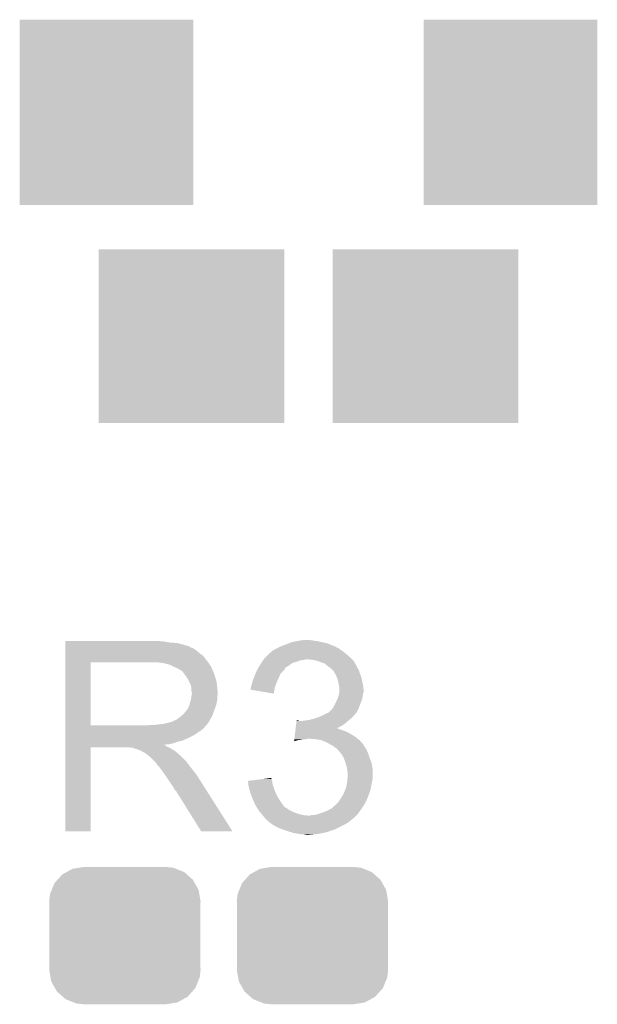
# Model space of a CAD drawing. Extents: x -1.3 to 24.2, y -3.9 to 39.2.
# Tile 22 of 29: x 10 to 12.9, y 29.2 to 34.3. Entities that reach past the tile are written whole.
import ezdxf

# ---------------------------------------------------------------- set-up
doc = ezdxf.new("R2010")
doc.units = 0
doc.layers.get('0').update_dxf_attribs({"linetype": 'CONTINUOUS'})
doc.layers.add('LIGHT_6_CLICK_V100_GTO', color=14, linetype='CONTINUOUS')
doc.layers.add('LIGHT_6_CLICK_V100_GTS', color=12, linetype='CONTINUOUS')

# ---------------------------------------------------------------- blocks, each defined once
blk = doc.blocks.new('RECTANGLE_70')
blk.add_solid([(0.47498, 0.4445), (0.47498, -0.4445), (-0.47498, 0.4445), (-0.47498, -0.4445)])
blk = doc.blocks.new('RECTANGLE_71')
blk.add_solid([(0.4445, 0.47498), (0.4445, -0.47498), (-0.4445, 0.47498), (-0.4445, -0.47498)])
blk = doc.blocks.new('CUSTOM_72')
for points in [[(-0.34504, 0.286174), (-0.320744, 0.31339), (0.348152, 0.286174), (0.317222, 0.31339)], [(-0.320744, 0.31339), (-0.298526, 0.325596), (0.317222, 0.31339), (0.30335, 0.325596)], [(-0.298526, 0.325596), (-0.268438, 0.342124), (0.30335, 0.325596), (0.2622, 0.342124)], [(-0.268438, 0.342124), (-0.233628, 0.347838), (0.2622, 0.342124), (0.247972, 0.347838)], [(-0.233628, 0.347838), (-0.20955, 0.35179), (0.247972, 0.347838), (0.20955, 0.35179)], [(-0.37475, 0.234078), (-0.360486, 0.26887), (0.377262, 0.234078), (0.357822, 0.26887)], [(-0.360486, 0.26887), (-0.34504, 0.286174), (0.357822, 0.26887), (0.348152, 0.286174)], [(-0.38735, 0.17526), (-0.383124, 0.213652), (0.38735, 0.17526), (0.380766, 0.213652)], [(-0.383124, 0.213652), (-0.37475, 0.234078), (0.380766, 0.213652), (0.377262, 0.234078)], [(-0.38608, 0.154124), (-0.38735, 0.17526), (0.38608, 0.154124), (0.38735, 0.17526)], [(-0.38608, -0.154124), (-0.38608, 0.154124), (0.38608, -0.154124), (0.38608, 0.154124)], [(-0.38735, -0.17526), (-0.38608, -0.154124), (0.38735, -0.17526), (0.38608, -0.154124)], [(-0.380764, -0.213652), (-0.38735, -0.17526), (0.383124, -0.213652), (0.38735, -0.17526)], [(-0.377262, -0.234078), (-0.380764, -0.213652), (0.374748, -0.234078), (0.383124, -0.213652)], [(-0.35782, -0.26887), (-0.377262, -0.234078), (0.360486, -0.26887), (0.374748, -0.234078)], [(-0.348152, -0.286174), (-0.35782, -0.26887), (0.345038, -0.286174), (0.360486, -0.26887)], [(-0.31722, -0.31339), (-0.348152, -0.286174), (0.320744, -0.31339), (0.345038, -0.286174)], [(-0.30335, -0.325596), (-0.31722, -0.31339), (0.298524, -0.325596), (0.320744, -0.31339)], [(-0.262198, -0.342124), (-0.30335, -0.325596), (0.268438, -0.342124), (0.298524, -0.325596)], [(-0.247972, -0.347838), (-0.262198, -0.342124), (0.233626, -0.347838), (0.268438, -0.342124)], [(-0.20955, -0.35179), (-0.247972, -0.347838), (0.20955, -0.35179), (0.233626, -0.347838)]]:
    blk.add_solid(points)

msp = doc.modelspace()

# ---------------------------------------------------------------- linework, layer by layer
at = {"layer": 'LIGHT_6_CLICK_V100_GTO'}
for points in [[(10.185422, 31.07182), (10.185424, 31.07436), (10.69086, 31.07182), (10.66292, 31.07436)], [(10.185422, 31.06674), (10.185422, 31.07182), (10.721338, 31.06674), (10.69086, 31.07182)], [(10.185422, 31.0642), (10.185422, 31.06674), (10.7569, 31.0642), (10.721338, 31.06674)], [(11.332966, 31.064198), (11.346182, 31.06928), (11.521442, 31.064198), (11.49604, 31.06928)], [(11.346182, 31.06928), (11.37158, 31.07436), (11.49604, 31.06928), (11.473178, 31.07436)], [(11.37158, 31.07436), (11.38428, 31.0769), (11.473178, 31.07436), (11.45286, 31.0769)], [(11.38428, 31.0769), (11.404602, 31.07944), (11.45286, 31.0769), (11.437622, 31.07944)], [(10.185422, 31.05658), (10.185422, 31.0642), (10.787378, 31.05658), (10.7569, 31.0642)], [(10.185422, 31.0515), (10.185422, 31.05658), (10.802622, 31.0515), (10.787378, 31.05658)], [(10.185422, 31.04896), (10.185422, 31.0515), (10.815322, 31.04896), (10.802622, 31.0515)], [(10.185422, 31.048936), (10.185422, 31.04896), (10.81786, 31.048936), (10.815322, 31.04896)], [(10.185422, 31.046414), (10.185422, 31.048936), (10.817876, 31.046414), (10.81786, 31.048936)], [(10.185422, 31.04134), (10.185422, 31.046414), (10.82802, 31.04134), (10.817876, 31.046414)], [(10.185422, 31.036258), (10.185422, 31.04134), (10.840722, 31.036258), (10.82802, 31.04134)], [(10.185422, 31.0261), (10.185422, 31.036258), (10.85596, 31.0261), (10.840722, 31.036258)], [(10.185422, 31.0134), (10.185422, 31.0261), (10.8712, 31.0134), (10.85596, 31.0261)], [(11.22426, 31.00578), (11.234424, 31.015942), (11.62558, 31.00578), (11.613386, 31.015942)], [(11.234424, 31.015942), (11.239494, 31.01848), (11.613386, 31.015942), (11.61034, 31.01848)], [(11.239494, 31.01848), (11.239498, 31.018482), (11.61034, 31.01848), (11.610338, 31.018482)], [(11.239498, 31.018482), (11.24458, 31.02356), (11.610338, 31.018482), (11.60272, 31.02356)], [(11.24458, 31.02356), (11.252202, 31.02864), (11.60272, 31.02356), (11.5951, 31.02864)], [(11.252202, 31.02864), (11.272514, 31.038798), (11.5951, 31.02864), (11.582402, 31.038798)], [(11.272514, 31.038798), (11.272518, 31.0388), (11.582402, 31.038798), (11.582398, 31.0388)], [(11.272518, 31.0388), (11.27675, 31.04134), (11.582398, 31.0388), (11.574784, 31.04134)], [(11.27675, 31.04134), (11.280978, 31.043876), (11.574784, 31.04134), (11.572238, 31.043876)], [(11.280978, 31.043876), (11.285218, 31.04642), (11.572238, 31.043876), (11.56588, 31.04642)], [(11.285218, 31.04642), (11.31316, 31.05658), (11.56588, 31.04642), (11.540484, 31.05658)], [(11.31316, 31.05658), (11.332966, 31.064198), (11.540484, 31.05658), (11.521442, 31.064198)], [(10.185412, 30.642582), (10.18542, 30.965118), (10.314942, 30.642582), (10.314942, 30.965118)], [(10.18542, 30.97784), (10.185422, 30.998158), (10.90676, 30.97784), (10.891522, 30.998158)], [(10.18542, 30.96514), (10.18542, 30.97784), (10.916638, 30.96514), (10.90676, 30.97784)], [(10.18542, 30.965118), (10.18542, 30.96514), (10.314942, 30.965118), (10.62228, 30.96514)], [(10.185422, 30.998158), (10.185422, 31.0134), (10.891522, 30.998158), (10.8712, 31.0134)], [(10.693402, 30.96006), (10.660382, 30.96514), (10.920588, 30.96006), (10.916638, 30.96514)], [(11.188696, 30.962598), (11.192084, 30.96768), (11.348716, 30.962598), (11.369038, 30.96768)], [(11.192084, 30.96768), (11.197164, 30.975298), (11.369038, 30.96768), (11.386818, 30.975298)], [(11.197164, 30.975298), (11.198858, 30.97784), (11.386818, 30.975298), (11.4046, 30.97784)], [(11.198858, 30.97784), (11.200552, 30.98038), (11.4046, 30.97784), (11.417298, 30.98038)], [(11.200552, 30.98038), (11.203942, 30.985462), (11.653522, 30.98038), (11.64844, 30.985462)], [(11.203942, 30.985462), (11.209022, 30.990542), (11.64844, 30.985462), (11.64336, 30.990542)], [(11.209022, 30.990542), (11.22426, 31.00578), (11.64336, 30.990542), (11.62558, 31.00578)], [(11.452858, 30.97784), (11.427462, 30.98038), (11.656062, 30.97784), (11.653522, 30.98038)], [(11.475718, 30.97276), (11.452858, 30.97784), (11.661142, 30.97276), (11.656062, 30.97784)], [(11.475724, 30.972758), (11.475718, 30.97276), (11.661142, 30.972758), (11.661142, 30.97276)], [(11.49604, 30.96514), (11.475724, 30.972758), (11.665376, 30.96514), (11.661142, 30.972758)], [(11.51128, 30.96006), (11.49604, 30.96514), (11.668198, 30.96006), (11.665376, 30.96514)], [(10.712036, 30.954978), (10.693402, 30.96006), (10.92454, 30.954978), (10.920588, 30.96006)], [(10.72134, 30.95244), (10.712036, 30.954978), (10.924544, 30.95244), (10.92454, 30.954978)], [(10.721352, 30.952434), (10.72134, 30.95244), (10.924544, 30.952434), (10.924544, 30.95244)], [(10.741656, 30.942282), (10.721352, 30.952434), (10.93216, 30.942282), (10.924544, 30.952434)], [(10.74166, 30.94228), (10.741656, 30.942282), (10.932162, 30.94228), (10.93216, 30.942282)], [(10.75944, 30.93466), (10.74166, 30.94228), (10.93521, 30.93466), (10.932162, 30.94228)], [(10.76791, 30.92958), (10.75944, 30.93466), (10.93724, 30.92958), (10.93521, 30.93466)], [(10.77214, 30.927042), (10.76791, 30.92958), (10.938328, 30.927042), (10.93724, 30.92958)], [(10.779764, 30.92196), (10.77214, 30.927042), (10.940506, 30.92196), (10.938328, 30.927042)], [(10.782304, 30.921952), (10.779764, 30.92196), (10.94051, 30.921952), (10.940506, 30.92196)], [(10.78992, 30.9118), (10.782304, 30.921952), (10.94486, 30.9118), (10.94051, 30.921952)], [(11.157372, 30.904178), (11.162662, 30.916878), (11.28522, 30.904178), (11.295378, 30.916878)], [(11.162662, 30.916878), (11.16584, 30.924502), (11.295378, 30.916878), (11.303002, 30.924502)], [(11.16584, 30.924502), (11.167318, 30.927038), (11.303002, 30.924502), (11.305538, 30.927038)], [(11.167318, 30.927038), (11.17176, 30.934654), (11.305538, 30.927038), (11.310616, 30.934654)], [(11.17176, 30.934654), (11.173238, 30.937188), (11.310616, 30.934654), (11.31062, 30.937188)], [(11.173238, 30.937188), (11.180654, 30.9499), (11.31062, 30.937188), (11.33094, 30.9499)], [(11.180654, 30.9499), (11.183618, 30.95498), (11.33094, 30.9499), (11.33805, 30.95498)], [(11.183618, 30.95498), (11.188696, 30.962598), (11.33805, 30.95498), (11.348716, 30.962598)], [(11.523978, 30.949902), (11.51128, 30.96006), (11.673842, 30.949902), (11.668198, 30.96006)], [(11.52398, 30.9499), (11.523978, 30.949902), (11.673844, 30.9499), (11.673842, 30.949902)], [(11.527372, 30.947356), (11.52398, 30.9499), (11.67638, 30.947356), (11.673844, 30.9499)], [(11.53414, 30.94228), (11.527372, 30.947356), (11.678074, 30.94228), (11.67638, 30.947356)], [(11.537954, 30.939738), (11.53414, 30.94228), (11.67892, 30.939738), (11.678074, 30.94228)], [(11.54176, 30.9372), (11.537954, 30.939738), (11.680444, 30.9372), (11.67892, 30.939738)], [(11.551916, 30.927042), (11.54176, 30.9372), (11.68654, 30.927042), (11.680444, 30.9372)], [(11.559538, 30.919418), (11.551916, 30.927042), (11.689082, 30.919418), (11.68654, 30.927042)], [(11.563892, 30.911802), (11.559538, 30.919418), (11.69162, 30.911802), (11.689082, 30.919418)], [(10.79754, 30.90164), (10.78992, 30.9118), (10.948248, 30.90164), (10.94486, 30.9118)], [(10.80661, 30.88894), (10.79754, 30.90164), (10.95248, 30.88894), (10.948248, 30.90164)], [(10.81024, 30.883856), (10.80661, 30.88894), (10.954006, 30.883856), (10.95248, 30.88894)], [(10.8204, 30.863538), (10.81024, 30.883856), (10.9601, 30.863538), (10.954006, 30.883856)], [(11.142346, 30.86354), (11.142982, 30.86608), (11.26744, 30.86354), (11.268568, 30.86608)], [(11.142982, 30.86608), (11.15037, 30.8864), (11.268568, 30.86608), (11.2776, 30.8864)], [(11.15037, 30.8864), (11.15314, 30.894018), (11.2776, 30.8864), (11.280864, 30.894018)], [(11.15314, 30.894018), (11.157372, 30.904178), (11.280864, 30.894018), (11.28522, 30.904178)], [(11.5697, 30.901642), (11.563892, 30.911802), (11.695974, 30.901642), (11.69162, 30.911802)], [(11.572968, 30.894018), (11.5697, 30.901642), (11.69924, 30.894018), (11.695974, 30.901642)], [(11.57732, 30.883862), (11.572968, 30.894018), (11.70178, 30.883862), (11.69924, 30.894018)], [(11.580224, 30.8737), (11.57732, 30.883862), (11.70432, 30.8737), (11.70178, 30.883862)], [(11.5824, 30.866082), (11.580224, 30.8737), (11.705844, 30.866082), (11.70432, 30.8737)], [(11.58494, 30.85084), (11.5824, 30.866082), (11.708892, 30.85084), (11.705844, 30.866082)], [(10.82802, 30.848296), (10.8204, 30.863538), (10.961626, 30.848296), (10.9601, 30.863538)], [(10.829472, 30.83814), (10.82802, 30.848296), (10.96264, 30.83814), (10.961626, 30.848296)], [(10.83056, 30.830518), (10.829472, 30.83814), (10.963276, 30.830518), (10.96264, 30.83814)], [(10.830562, 30.817818), (10.83056, 30.830518), (10.964334, 30.817818), (10.963276, 30.830518)], [(10.8331, 30.810196), (10.830562, 30.817818), (10.96497, 30.810196), (10.964334, 30.817818)], [(11.13282, 30.82546), (11.132822, 30.827984), (11.255582, 30.82546), (11.256004, 30.827984)], [(11.252176, 30.805124), (11.13282, 30.82546), (11.252176, 30.805124), (11.255582, 30.82546)], [(11.132822, 30.827984), (11.13536, 30.833064), (11.256004, 30.827984), (11.256854, 30.833064)], [(11.13536, 30.835598), (11.135362, 30.838142), (11.25728, 30.835598), (11.258204, 30.838142)], [(11.13536, 30.833064), (11.13536, 30.835598), (11.256854, 30.833064), (11.25728, 30.835598)], [(11.135362, 30.838142), (11.137898, 30.84576), (11.258204, 30.838142), (11.260974, 30.84576)], [(11.137898, 30.84576), (11.142346, 30.86354), (11.260974, 30.84576), (11.26744, 30.86354)], [(11.58545, 30.8483), (11.58494, 30.85084), (11.7094, 30.8483), (11.708892, 30.85084)], [(11.58748, 30.838142), (11.58545, 30.8483), (11.71053, 30.838142), (11.7094, 30.8483)], [(11.58748, 30.825438), (11.58748, 30.838142), (11.71194, 30.825438), (11.71053, 30.838142)], [(11.58748, 30.812742), (11.58748, 30.825438), (11.71194, 30.812742), (11.71194, 30.825438)], [(10.82294, 30.759398), (10.828018, 30.772098), (10.960098, 30.759398), (10.96264, 30.772098)], [(10.828018, 30.772098), (10.83092, 30.792416), (10.96264, 30.772098), (10.96264, 30.792416)], [(10.83092, 30.792416), (10.831646, 30.797496), (10.96264, 30.792416), (10.965178, 30.797496)], [(10.831646, 30.797496), (10.8331, 30.80766), (10.965178, 30.797496), (10.965178, 30.80766)], [(10.8331, 30.807662), (10.8331, 30.810196), (10.96518, 30.807662), (10.96497, 30.810196)], [(10.8331, 30.80766), (10.8331, 30.807662), (10.965178, 30.80766), (10.96518, 30.807662)], [(11.557002, 30.734002), (11.574778, 30.76956), (11.688444, 30.734002), (11.70178, 30.76956)], [(11.574778, 30.76956), (11.57732, 30.774642), (11.70178, 30.76956), (11.703232, 30.774642)], [(11.57732, 30.774642), (11.581552, 30.787338), (11.703232, 30.774642), (11.70686, 30.787338)], [(11.581552, 30.787338), (11.58494, 30.7975), (11.70686, 30.787338), (11.708552, 30.7975)], [(11.58494, 30.7975), (11.585786, 30.80258), (11.708552, 30.7975), (11.7094, 30.80258)], [(11.585786, 30.80258), (11.587478, 30.812738), (11.7094, 30.80258), (11.71194, 30.812738)], [(11.587478, 30.812738), (11.58748, 30.812742), (11.71194, 30.812738), (11.71194, 30.812742)], [(10.795, 30.70606), (10.805158, 30.718758), (10.94278, 30.70606), (10.947398, 30.718758)], [(10.805158, 30.718758), (10.807698, 30.7213), (10.947398, 30.718758), (10.948322, 30.7213)], [(10.807698, 30.7213), (10.81024, 30.726378), (10.948322, 30.7213), (10.950168, 30.726378)], [(10.81024, 30.726378), (10.815318, 30.733996), (10.950168, 30.726378), (10.952938, 30.733996)], [(10.815318, 30.733996), (10.820398, 30.746698), (10.952938, 30.733996), (10.957556, 30.746698)], [(10.820398, 30.7467), (10.82294, 30.759398), (10.957558, 30.7467), (10.960098, 30.759398)], [(10.820398, 30.746698), (10.820398, 30.7467), (10.957556, 30.746698), (10.957558, 30.7467)], [(11.536682, 30.711142), (11.546842, 30.721302), (11.677648, 30.711142), (11.682728, 30.721302)], [(11.546842, 30.721302), (11.552936, 30.72892), (11.682728, 30.721302), (11.68654, 30.72892)], [(11.552936, 30.72892), (11.557002, 30.734002), (11.68654, 30.72892), (11.688444, 30.734002)], [(10.731496, 30.66034), (10.739114, 30.665418), (10.919462, 30.66034), (10.922424, 30.665418)], [(10.739114, 30.665418), (10.746738, 30.66796), (10.922424, 30.665418), (10.923906, 30.66796)], [(10.746738, 30.66796), (10.756896, 30.673038), (10.923906, 30.66796), (10.926868, 30.673038)], [(10.756896, 30.673038), (10.779122, 30.690818), (10.926868, 30.673038), (10.93724, 30.690818)], [(10.779122, 30.690818), (10.782298, 30.693358), (10.93724, 30.690818), (10.938162, 30.693358)], [(10.782298, 30.693358), (10.795, 30.70606), (10.938162, 30.693358), (10.94278, 30.70606)], [(11.367244, 30.65272), (11.368758, 30.66542), (11.617962, 30.65272), (11.632776, 30.66542)], [(11.368758, 30.66542), (11.36906, 30.667958), (11.381744, 30.66542), (11.376664, 30.667958)], [(11.36906, 30.667958), (11.369062, 30.66796), (11.376664, 30.667958), (11.369062, 30.66796)], [(11.39952, 30.66542), (11.4173, 30.66796), (11.632776, 30.66542), (11.63574, 30.66796)], [(11.4173, 30.66796), (11.43508, 30.6705), (11.63574, 30.66796), (11.638788, 30.6705)], [(11.43508, 30.6705), (11.455398, 30.67558), (11.638788, 30.6705), (11.644884, 30.67558)], [(11.455398, 30.67558), (11.470638, 30.68066), (11.644884, 30.67558), (11.65098, 30.68066)], [(11.470638, 30.68066), (11.478258, 30.6832), (11.65098, 30.68066), (11.653518, 30.6832)], [(11.478258, 30.6832), (11.495404, 30.69082), (11.653518, 30.6832), (11.661138, 30.69082)], [(11.495404, 30.69082), (11.50112, 30.69336), (11.661138, 30.69082), (11.663042, 30.69336)], [(11.50112, 30.69336), (11.516358, 30.700978), (11.663042, 30.69336), (11.66876, 30.700978)], [(11.516358, 30.700978), (11.526524, 30.70606), (11.66876, 30.700978), (11.673838, 30.70606)], [(11.526524, 30.70606), (11.529066, 30.706064), (11.673838, 30.70606), (11.67384, 30.706064)], [(11.529066, 30.706064), (11.532872, 30.708602), (11.67384, 30.706064), (11.676378, 30.708602)], [(11.532872, 30.708602), (11.536682, 30.711142), (11.676378, 30.708602), (11.677648, 30.711142)], [(10.185412, 30.64256), (10.185412, 30.642582), (10.604498, 30.64256), (10.314942, 30.642582)], [(10.185412, 30.632396), (10.185412, 30.64256), (10.8966, 30.632396), (10.90676, 30.64256)], [(10.185412, 30.62986), (10.185412, 30.632396), (10.896576, 30.62986), (10.8966, 30.632396)], [(10.185412, 30.629844), (10.185412, 30.62986), (10.894054, 30.629844), (10.896576, 30.62986)], [(10.185412, 30.624782), (10.185412, 30.629844), (10.891516, 30.624782), (10.894054, 30.629844)], [(10.185412, 30.619698), (10.185412, 30.624782), (10.883898, 30.619698), (10.891516, 30.624782)], [(10.185412, 30.614618), (10.185412, 30.619698), (10.878816, 30.614618), (10.883898, 30.619698)], [(10.185412, 30.609538), (10.185412, 30.614618), (10.868662, 30.609538), (10.878816, 30.614618)], [(10.604498, 30.64256), (10.622264, 30.645098), (10.90676, 30.64256), (10.909298, 30.645098)], [(10.622264, 30.645098), (10.62228, 30.6451), (10.909298, 30.645098), (10.909298, 30.6451)], [(10.642598, 30.6451), (10.688318, 30.65018), (10.909298, 30.6451), (10.912686, 30.65018)], [(10.688318, 30.65018), (10.728958, 30.66034), (10.912686, 30.65018), (10.919462, 30.66034)], [(11.362094, 30.60954), (11.363002, 30.61716), (11.625582, 30.60954), (11.60526, 30.61716)], [(11.363002, 30.61716), (11.363608, 30.62224), (11.60526, 30.61716), (11.590022, 30.62224)], [(11.363608, 30.62224), (11.364214, 30.627318), (11.590022, 30.62224), (11.579864, 30.627318)], [(11.364214, 30.62732), (11.36573, 30.64002), (11.57488, 30.62732), (11.600178, 30.64002)], [(11.364214, 30.627318), (11.364214, 30.62732), (11.579864, 30.627318), (11.57488, 30.62732)], [(11.36573, 30.64002), (11.367244, 30.65272), (11.600178, 30.64002), (11.617962, 30.65272)], [(10.18541, 30.58668), (10.185412, 30.601918), (10.8331, 30.58668), (10.858498, 30.601918)], [(10.18541, 30.57906), (10.18541, 30.58668), (10.81786, 30.57906), (10.8331, 30.58668)], [(10.18541, 30.56382), (10.18541, 30.57906), (10.782298, 30.56382), (10.81786, 30.57906)], [(10.18541, 30.558738), (10.18541, 30.56382), (10.759438, 30.558738), (10.782298, 30.56382)], [(10.185412, 30.601918), (10.185412, 30.609538), (10.858498, 30.601918), (10.868662, 30.609538)], [(11.356344, 30.561314), (11.356944, 30.56636), (11.356344, 30.561314), (11.374118, 30.56636)], [(11.356944, 30.56636), (11.357248, 30.5689), (11.374118, 30.56636), (11.3919, 30.5689)], [(11.357248, 30.5689), (11.35755, 30.57144), (11.3919, 30.5689), (11.404598, 30.57144)], [(11.35755, 30.57144), (11.357854, 30.57398), (11.417298, 30.57144), (11.427458, 30.57398)], [(11.357854, 30.57398), (11.359066, 30.58414), (11.681824, 30.57398), (11.66876, 30.58414)], [(11.359066, 30.58414), (11.36058, 30.59684), (11.66876, 30.58414), (11.64844, 30.59684)], [(11.36058, 30.59684), (11.362094, 30.60954), (11.64844, 30.59684), (11.625582, 30.60954)], [(11.47064, 30.57144), (11.440162, 30.57398), (11.68509, 30.57144), (11.681824, 30.57398)], [(11.496038, 30.56636), (11.47064, 30.57144), (11.69162, 30.56636), (11.68509, 30.57144)], [(11.52144, 30.5562), (11.496038, 30.56636), (11.70065, 30.5562), (11.69162, 30.56636)], [(10.1854, 30.099024), (10.18541, 30.530776), (10.314916, 30.099024), (10.31494, 30.530776)], [(10.18541, 30.55112), (10.18541, 30.558738), (10.739118, 30.55112), (10.759438, 30.558738)], [(10.18541, 30.54604), (10.18541, 30.55112), (10.716258, 30.54604), (10.739118, 30.55112)], [(10.18541, 30.543462), (10.18541, 30.54604), (10.690894, 30.543462), (10.716258, 30.54604)], [(10.18541, 30.540958), (10.18541, 30.543462), (10.693404, 30.540958), (10.690894, 30.543462)], [(10.18541, 30.538418), (10.18541, 30.540958), (10.698482, 30.538418), (10.693404, 30.540958)], [(10.18541, 30.53334), (10.18541, 30.538418), (10.706098, 30.53334), (10.698482, 30.538418)], [(10.18541, 30.5308), (10.18541, 30.53334), (10.71245, 30.5308), (10.706098, 30.53334)], [(10.18541, 30.530776), (10.18541, 30.5308), (10.31494, 30.530776), (10.507978, 30.5308)], [(10.518138, 30.52826), (10.507978, 30.5308), (10.718802, 30.52826), (10.71245, 30.5308)], [(10.533374, 30.525726), (10.530836, 30.52826), (10.723026, 30.525726), (10.718802, 30.52826)], [(10.535916, 30.52572), (10.533374, 30.525726), (10.723036, 30.52572), (10.723026, 30.525726)], [(10.566398, 30.51556), (10.535916, 30.52572), (10.739968, 30.51556), (10.723036, 30.52572)], [(10.571478, 30.51302), (10.566398, 30.51556), (10.7442, 30.51302), (10.739968, 30.51556)], [(10.576558, 30.51048), (10.571478, 30.51302), (10.747376, 30.51048), (10.7442, 30.51302)], [(11.539222, 30.54604), (11.52144, 30.5562), (11.70968, 30.54604), (11.70065, 30.5562)], [(11.54431, 30.543496), (11.539222, 30.54604), (11.71194, 30.543496), (11.70968, 30.54604)], [(11.549394, 30.540954), (11.54431, 30.543496), (11.711944, 30.540954), (11.71194, 30.543496)], [(11.554458, 30.538422), (11.549394, 30.540954), (11.713634, 30.538422), (11.711944, 30.540954)], [(11.56716, 30.52826), (11.554458, 30.538422), (11.720408, 30.52826), (11.713634, 30.538422)], [(11.57478, 30.52318), (11.56716, 30.52826), (11.723796, 30.52318), (11.720408, 30.52826)], [(11.577322, 30.52064), (11.57478, 30.52318), (11.725488, 30.52064), (11.723796, 30.52318)], [(11.579544, 30.518102), (11.577322, 30.52064), (11.72718, 30.518102), (11.725488, 30.52064)], [(11.5951, 30.500322), (11.579544, 30.518102), (11.7348, 30.500322), (11.72718, 30.518102)], [(10.584178, 30.505402), (10.576558, 30.51048), (10.753724, 30.505402), (10.747376, 30.51048)], [(10.589256, 30.502862), (10.584178, 30.505402), (10.756898, 30.502862), (10.753724, 30.505402)], [(10.591796, 30.50286), (10.589256, 30.502862), (10.7569, 30.50286), (10.756898, 30.502862)], [(10.59434, 30.500322), (10.591796, 30.50286), (10.759438, 30.500322), (10.7569, 30.50286)], [(10.6045, 30.4927), (10.59434, 30.500322), (10.76706, 30.4927), (10.759438, 30.500322)], [(10.607676, 30.49016), (10.6045, 30.4927), (10.7696, 30.49016), (10.76706, 30.4927)], [(10.614028, 30.485078), (10.607676, 30.49016), (10.777222, 30.485078), (10.7696, 30.49016)], [(10.617198, 30.482542), (10.614028, 30.485078), (10.779758, 30.482542), (10.777222, 30.485078)], [(10.640062, 30.459678), (10.617198, 30.482542), (10.80262, 30.459678), (10.779758, 30.482542)], [(11.595102, 30.50032), (11.5951, 30.500322), (11.7348, 30.50032), (11.7348, 30.500322)], [(11.610338, 30.477464), (11.595102, 30.50032), (11.74242, 30.477464), (11.7348, 30.50032)], [(11.61034, 30.47746), (11.610338, 30.477464), (11.74242, 30.47746), (11.74242, 30.477464)], [(11.618808, 30.452058), (11.61034, 30.47746), (11.75258, 30.452058), (11.74242, 30.47746)], [(10.647678, 30.45206), (10.640062, 30.459678), (10.808336, 30.45206), (10.80262, 30.459678)], [(10.655298, 30.441898), (10.647678, 30.45206), (10.815958, 30.441898), (10.808336, 30.45206)], [(10.65657, 30.43936), (10.655298, 30.441898), (10.81786, 30.43936), (10.815958, 30.441898)], [(10.657834, 30.436836), (10.65657, 30.43936), (10.819824, 30.436836), (10.81786, 30.43936)], [(10.66037, 30.43682), (10.657834, 30.436836), (10.819836, 30.43682), (10.819824, 30.436836)], [(10.675616, 30.4165), (10.66037, 30.43682), (10.83564, 30.4165), (10.819836, 30.43682)], [(10.69086, 30.39618), (10.675616, 30.4165), (10.851896, 30.39618), (10.83564, 30.4165)], [(11.625578, 30.431742), (11.618808, 30.452058), (11.755966, 30.431742), (11.75258, 30.452058)], [(11.627032, 30.421578), (11.625578, 30.431742), (11.75766, 30.421578), (11.755966, 30.431742)], [(11.62812, 30.41396), (11.627032, 30.421578), (11.75766, 30.41396), (11.75766, 30.421578)], [(11.63066, 30.398722), (11.62812, 30.41396), (11.75766, 30.398722), (11.75766, 30.41396)], [(10.694248, 30.391098), (10.69086, 30.39618), (10.85596, 30.391098), (10.851896, 30.39618)], [(10.712874, 30.36316), (10.694248, 30.391098), (10.87374, 30.36316), (10.85596, 30.391098)], [(10.72134, 30.35046), (10.712874, 30.36316), (10.881798, 30.35046), (10.87374, 30.36316)], [(11.12014, 30.358078), (11.159988, 30.363158), (11.243734, 30.358078), (11.242042, 30.363158)], [(11.159988, 30.363158), (11.199822, 30.368236), (11.242042, 30.363158), (11.24204, 30.368236)], [(11.199822, 30.368236), (11.219732, 30.370774), (11.24204, 30.368236), (11.239506, 30.370774)], [(11.219732, 30.370774), (11.2395, 30.373294), (11.239506, 30.370774), (11.2395, 30.373294)], [(11.62812, 30.352998), (11.629178, 30.365698), (11.755118, 30.352998), (11.75766, 30.365698)], [(11.629178, 30.365698), (11.63066, 30.383478), (11.75766, 30.365698), (11.75766, 30.383478)], [(11.63066, 30.383478), (11.63066, 30.398722), (11.75766, 30.383478), (11.75766, 30.398722)], [(10.73404, 30.332682), (10.72134, 30.35046), (10.893078, 30.332682), (10.881798, 30.35046)], [(10.7442, 30.314898), (10.73404, 30.332682), (10.90436, 30.314898), (10.893078, 30.332682)], [(10.74674, 30.309826), (10.7442, 30.314898), (10.907578, 30.309826), (10.90436, 30.314898)], [(10.751814, 30.30728), (10.74674, 30.309826), (10.909194, 30.30728), (10.907578, 30.309826)], [(11.120422, 30.355536), (11.12014, 30.358078), (11.24458, 30.355536), (11.243734, 30.358078)], [(11.121262, 30.347918), (11.120422, 30.355536), (11.24458, 30.347918), (11.24458, 30.355536)], [(11.12238, 30.337762), (11.121262, 30.347918), (11.24712, 30.337762), (11.24458, 30.347918)], [(11.12266, 30.335222), (11.12238, 30.337762), (11.247968, 30.335222), (11.24712, 30.337762)], [(11.127176, 30.3149), (11.12266, 30.335222), (11.25474, 30.3149), (11.247968, 30.335222)], [(11.12774, 30.312362), (11.127176, 30.3149), (11.255756, 30.312362), (11.25474, 30.3149)], [(11.135362, 30.289498), (11.12774, 30.312362), (11.2649, 30.289498), (11.255756, 30.312362)], [(11.61288, 30.29966), (11.617958, 30.31236), (11.742962, 30.29966), (11.747498, 30.31236)], [(11.617958, 30.31236), (11.62304, 30.325062), (11.747498, 30.31236), (11.749616, 30.325062)], [(11.62304, 30.325062), (11.6235, 30.3276), (11.749616, 30.325062), (11.75004, 30.3276)], [(11.6235, 30.3276), (11.62812, 30.352998), (11.75004, 30.3276), (11.755118, 30.352998)], [(10.754362, 30.3022), (10.751814, 30.30728), (10.912416, 30.3022), (10.909194, 30.30728)], [(10.88136, 30.09901), (10.754362, 30.3022), (11.04133, 30.09901), (10.912416, 30.3022)], [(11.14044, 30.27426), (11.135362, 30.289498), (11.273368, 30.27426), (11.2649, 30.289498)], [(11.143706, 30.26664), (11.14044, 30.27426), (11.2776, 30.26664), (11.273368, 30.27426)], [(11.153504, 30.24378), (11.143706, 30.26664), (11.29284, 30.24378), (11.2776, 30.26664)], [(11.582402, 30.248862), (11.588494, 30.25902), (11.7221, 30.248862), (11.72718, 30.25902)], [(11.588494, 30.25902), (11.590018, 30.26156), (11.72718, 30.25902), (11.728268, 30.26156)], [(11.590018, 30.26156), (11.600904, 30.276802), (11.728268, 30.26156), (11.7348, 30.276802)], [(11.600904, 30.276802), (11.60272, 30.279342), (11.7348, 30.276802), (11.735706, 30.279342)], [(11.60272, 30.279342), (11.61288, 30.29966), (11.735706, 30.279342), (11.742962, 30.29966)], [(11.15568, 30.238702), (11.153504, 30.24378), (11.296652, 30.238702), (11.29284, 30.24378)], [(11.1633, 30.225998), (11.15568, 30.238702), (11.306186, 30.225998), (11.296652, 30.238702)], [(11.164994, 30.22346), (11.1633, 30.225998), (11.30809, 30.22346), (11.306186, 30.225998)], [(11.164996, 30.223456), (11.164994, 30.22346), (11.310626, 30.223456), (11.30809, 30.22346)], [(11.168382, 30.21838), (11.164996, 30.223456), (11.31824, 30.21838), (11.310626, 30.223456)], [(11.173462, 30.21076), (11.168382, 30.21838), (11.328402, 30.21076), (11.31824, 30.21838)], [(11.181078, 30.198062), (11.173462, 30.21076), (11.353798, 30.198062), (11.328402, 30.21076)], [(11.526522, 30.20568), (11.549378, 30.218382), (11.694158, 30.20568), (11.70323, 30.218382)], [(11.549378, 30.218382), (11.555094, 30.223462), (11.70323, 30.218382), (11.70686, 30.223462)], [(11.555094, 30.223462), (11.57224, 30.2387), (11.70686, 30.223462), (11.716382, 30.2387)], [(11.57224, 30.2387), (11.577322, 30.243782), (11.716382, 30.2387), (11.71956, 30.243782)], [(11.577322, 30.243782), (11.582402, 30.248862), (11.71956, 30.243782), (11.7221, 30.248862)], [(11.18362, 30.19552), (11.181078, 30.198062), (11.358882, 30.19552), (11.353798, 30.198062)], [(11.188698, 30.19044), (11.18362, 30.19552), (11.374122, 30.19044), (11.358882, 30.19552)], [(11.190604, 30.1879), (11.188698, 30.19044), (11.381742, 30.1879), (11.374122, 30.19044)], [(11.194416, 30.18282), (11.190604, 30.1879), (11.404602, 30.18282), (11.381742, 30.1879)], [(11.19632, 30.180282), (11.194416, 30.18282), (11.42998, 30.180282), (11.404602, 30.18282)], [(11.196322, 30.18028), (11.19632, 30.180282), (11.429998, 30.18028), (11.42998, 30.180282)], [(11.203938, 30.172658), (11.196322, 30.18028), (11.666218, 30.172658), (11.67384, 30.18028)], [(11.206478, 30.167584), (11.203938, 30.172658), (11.661144, 30.167584), (11.666218, 30.172658)], [(11.206482, 30.16758), (11.206478, 30.167584), (11.66114, 30.16758), (11.661144, 30.167584)], [(11.211564, 30.162498), (11.206482, 30.16758), (11.653518, 30.162498), (11.66114, 30.16758)], [(11.216642, 30.15742), (11.211564, 30.162498), (11.648438, 30.15742), (11.653518, 30.162498)], [(11.429998, 30.18028), (11.437622, 30.180282), (11.67384, 30.18028), (11.673842, 30.180282)], [(11.437622, 30.180282), (11.445244, 30.18282), (11.673842, 30.180282), (11.67638, 30.18282)], [(11.460484, 30.18282), (11.478252, 30.187898), (11.67638, 30.18282), (11.681458, 30.187898)], [(11.478252, 30.187898), (11.47826, 30.1879), (11.681458, 30.187898), (11.681458, 30.1879)], [(11.47826, 30.1879), (11.50112, 30.19552), (11.681458, 30.1879), (11.686902, 30.19552)], [(11.50112, 30.19552), (11.526522, 30.20568), (11.686902, 30.19552), (11.694158, 30.20568)], [(11.216642, 30.157418), (11.216642, 30.15742), (11.648434, 30.157418), (11.648438, 30.15742)], [(11.23188, 30.14472), (11.216642, 30.157418), (11.631506, 30.14472), (11.648434, 30.157418)], [(11.23544, 30.142178), (11.23188, 30.14472), (11.628118, 30.142178), (11.631506, 30.14472)], [(11.246104, 30.13456), (11.23544, 30.142178), (11.61542, 30.13456), (11.628118, 30.142178)], [(11.249658, 30.13202), (11.246104, 30.13456), (11.61034, 30.13202), (11.61542, 30.13456)], [(11.267438, 30.12186), (11.249658, 30.13202), (11.59002, 30.12186), (11.61034, 30.13202)], [(11.285222, 30.11424), (11.267438, 30.12186), (11.57478, 30.11424), (11.59002, 30.12186)], [(11.299452, 30.109158), (11.285222, 30.11424), (11.564618, 30.109158), (11.57478, 30.11424)], [(11.31367, 30.10408), (11.299452, 30.109158), (11.54684, 30.10408), (11.564618, 30.109158)], [(10.314916, 30.099), (10.1854, 30.099024), (10.314916, 30.099), (10.314916, 30.099024)], [(11.041336, 30.099), (11.04133, 30.09901), (11.041336, 30.099), (10.88136, 30.09901)], [(11.32078, 30.10154), (11.31367, 30.10408), (11.540066, 30.10154), (11.54684, 30.10408)], [(11.33729, 30.09646), (11.32078, 30.10154), (11.526518, 30.09646), (11.540066, 30.10154)], [(11.353798, 30.09138), (11.33729, 30.09646), (11.50366, 30.09138), (11.526518, 30.09646)], [(11.38428, 30.0863), (11.353798, 30.09138), (11.47826, 30.0863), (11.50366, 30.09138)], [(11.396978, 30.08376), (11.38428, 30.0863), (11.4554, 30.08376), (11.47826, 30.0863)], [(11.417298, 30.08122), (11.407138, 30.08376), (11.430002, 30.08122), (11.4554, 30.08376)]]:
    msp.add_solid(points, dxfattribs=at)

# ---------------------------------------------------------------- block references
at = {"layer": 'LIGHT_6_CLICK_V100_GTS'}
for name, p in [('RECTANGLE_71', (10.39622, 33.782)), ('RECTANGLE_71', (12.46378, 33.782)), ('RECTANGLE_70', (10.83056, 32.63646)), ('RECTANGLE_70', (12.02944, 32.63646)), ('CUSTOM_72', (10.4902, 29.5656)), ('CUSTOM_72', (11.45032, 29.5656))]:
    msp.add_blockref(name, p, dxfattribs=at)

doc.saveas('drawing.dxf')
